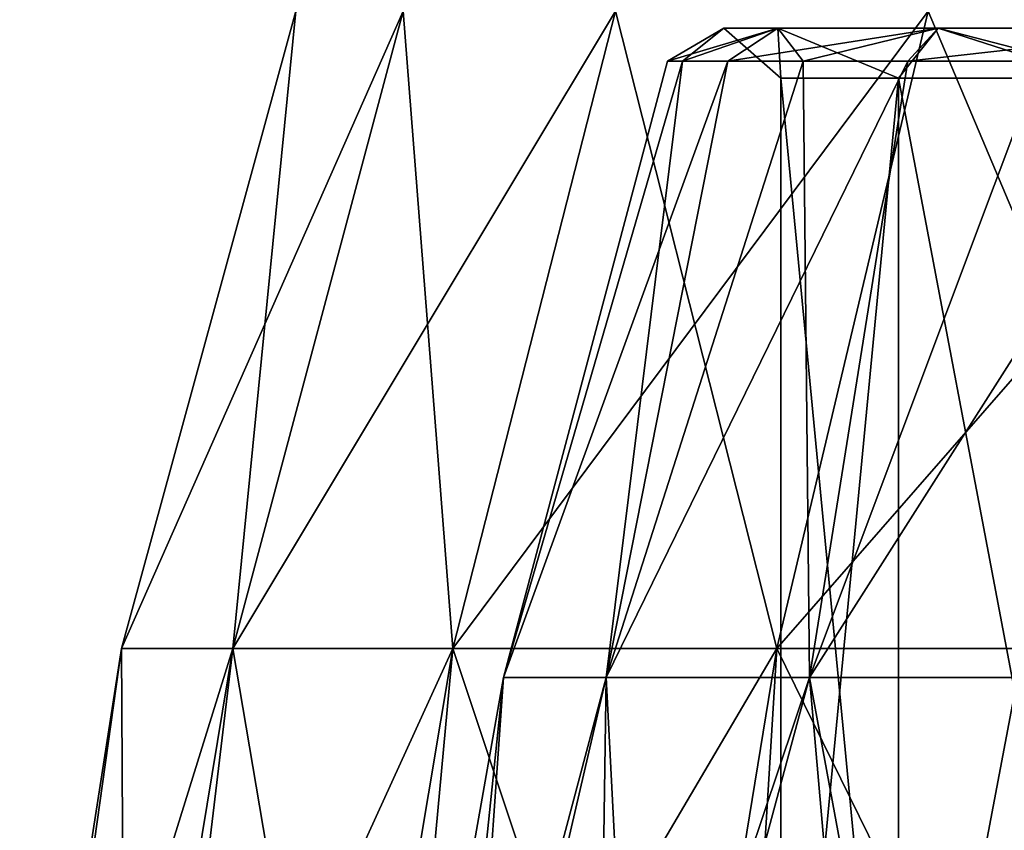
# Model space of a CAD drawing. Header units: millimetres. Extents: x -178 to 325, y 0 to 197.
# Tile 64 of 256: x -20.04 to -16.16, y 45.08 to 48.27. Entities that reach past the tile are written whole.
import ezdxf

# ---------------------------------------------------------------- set-up
doc = ezdxf.new("R2010")
doc.units = ezdxf.units.MM
doc.header["$LTSCALE"] = 52.148148
for name, color, linetype in [('13', 7, 'CONTINUOUS'), ('2', 7, 'CONTINUOUS'), ('6', 7, 'CONTINUOUS'), ('7', 7, 'CONTINUOUS')]:
    doc.layers.add(name, color=color, linetype=linetype)

msp = doc.modelspace()

# ---------------------------------------------------------------- linework, layer by layer
at = {"layer": '13', "color": 7, "linetype": 'CONTINUOUS'}
for points in [[(-17.4287, 48.1102, 1.4442), (-17.4885, 48.1102, 0), (-17.0535, 48.2404, 2.701), (-17.4287, 48.1102, 1.4442)], [(-17.4885, 48.1102, 0), (-17.4287, 48.1102, -1.4442), (-17.2661, 48.2404), (-17.4885, 48.1102, 0)], [(-17.4885, 48.1102, 0), (-17.2661, 48.2404), (-17.0535, 48.2404, 2.701), (-17.4885, 48.1102, 0)], [(-17.25, 48.1102, 2.8785), (-17.4287, 48.1102, 1.4442), (-17.0535, 48.2404, 2.701), (-17.25, 48.1102, 2.8785)], [(-17.4287, 48.1102, -1.4442), (-17.25, 48.1102, -2.8785), (-17.0535, 48.2404, -2.701), (-17.4287, 48.1102, -1.4442)], [(-17.4287, 48.1102, -1.4442), (-17.0535, 48.2404, -2.701), (-17.2661, 48.2404), (-17.4287, 48.1102, -1.4442)], [(-17.0416, 48.0433, -1.4121), (-17.0416, 48.0433, 1.4121), (-17.2661, 48.2404), (-17.0416, 48.0433, -1.4121)], [(-17.0535, 48.2404, -2.701), (-17.0416, 48.0433, -1.4121), (-17.2661, 48.2404), (-17.0535, 48.2404, -2.701)], [(-17.2661, 48.2404), (-17.0416, 48.0433, 1.4121), (-17.0535, 48.2404, 2.701), (-17.2661, 48.2404)], [(-16.9533, 48.1102, 4.2932), (-17.25, 48.1102, 2.8785), (-16.421, 48.2404, 5.3355), (-16.9533, 48.1102, 4.2932)], [(-17.25, 48.1102, 2.8785), (-17.0535, 48.2404, 2.701), (-16.421, 48.2404, 5.3355), (-17.25, 48.1102, 2.8785)], [(-17.25, 48.1102, -2.8785), (-16.9533, 48.1102, -4.2932), (-17.0535, 48.2404, -2.701), (-17.25, 48.1102, -2.8785)], [(-16.9533, 48.1102, -4.2932), (-16.421, 48.2404, -5.3355), (-17.0535, 48.2404, -2.701), (-16.9533, 48.1102, -4.2932)], [(-16.5767, 48.0433, -4.1978), (-17.0416, 48.0433, -1.4121), (-17.0535, 48.2404, -2.701), (-16.5767, 48.0433, -4.1978)], [(-16.421, 48.2404, -5.3355), (-16.5767, 48.0433, -4.1978), (-17.0535, 48.2404, -2.701), (-16.421, 48.2404, -5.3355)], [(-17.0416, 48.0433, 1.4121), (-16.5767, 48.0433, 4.1978), (-17.0535, 48.2404, 2.701), (-17.0416, 48.0433, 1.4121)], [(-17.0535, 48.2404, 2.701), (-16.5767, 48.0433, 4.1978), (-16.421, 48.2404, 5.3355), (-17.0535, 48.2404, 2.701)], [(-16.5409, 48.1102, 5.6785), (-16.9533, 48.1102, 4.2932), (-16.421, 48.2404, 5.3355), (-16.5409, 48.1102, 5.6785)], [(-16.9533, 48.1102, -4.2932), (-16.5409, 48.1102, -5.6785), (-16.421, 48.2404, -5.3355), (-16.9533, 48.1102, -4.2932)], [(-15.6597, 48.0433, -6.869), (-16.5767, 48.0433, -4.1978), (-16.421, 48.2404, -5.3355), (-15.6597, 48.0433, -6.869)], [(-16.5767, 48.0433, 4.1978), (-15.6597, 48.0433, 6.869), (-16.421, 48.2404, 5.3355), (-16.5767, 48.0433, 4.1978)], [(-16.0155, 48.1102, 7.025), (-16.5409, 48.1102, 5.6785), (-15.3842, 48.2404, 7.8386), (-16.0155, 48.1102, 7.025)], [(-16.5409, 48.1102, 5.6785), (-16.421, 48.2404, 5.3355), (-15.3842, 48.2404, 7.8386), (-16.5409, 48.1102, 5.6785)], [(-16.5409, 48.1102, -5.6785), (-16.0155, 48.1102, -7.025), (-16.421, 48.2404, -5.3355), (-16.5409, 48.1102, -5.6785)], [(-16.0155, 48.1102, -7.025), (-15.3842, 48.2404, -7.8386), (-16.421, 48.2404, -5.3355), (-16.0155, 48.1102, -7.025)], [(-15.3842, 48.2404, -7.8386), (-15.6597, 48.0433, -6.869), (-16.421, 48.2404, -5.3355), (-15.3842, 48.2404, -7.8386)], [(-16.421, 48.2404, 5.3355), (-15.6597, 48.0433, 6.869), (-15.3842, 48.2404, 7.8386), (-16.421, 48.2404, 5.3355)]]:
    msp.add_3dface(points, dxfattribs=at)
at = {"layer": '2', "color": 7, "linetype": 'CONTINUOUS'}
for points in [[(-18.9542, 48.3084, 1.4204), (-18.9542, 48.3084, -1.4204), (-19.6406, 45.7937, 1.4719), (-18.9542, 48.3084, 1.4204)], [(-19.2019, 45.7937, 4.3827), (-18.9542, 48.3084, 1.4204), (-19.6406, 45.7937, 1.4719), (-19.2019, 45.7937, 4.3827)], [(-18.9542, 48.3084, -1.4204), (-18.5308, 48.3084, -4.2295), (-19.6406, 45.7937, -1.4719), (-18.9542, 48.3084, -1.4204)], [(-19.6406, 45.7937, 1.4719), (-18.9542, 48.3084, -1.4204), (-19.6406, 45.7937, -1.4719), (-19.6406, 45.7937, 1.4719)], [(-19.6406, 45.7937, -1.4719), (-18.5308, 48.3084, -4.2295), (-19.2019, 45.7937, -4.3827), (-19.6406, 45.7937, -1.4719)], [(-18.5308, 48.3084, 4.2295), (-18.9542, 48.3084, 1.4204), (-19.2019, 45.7937, 4.3827), (-18.5308, 48.3084, 4.2295)], [(-18.3342, 45.7937, 7.1957), (-18.5308, 48.3084, 4.2295), (-19.2019, 45.7937, 4.3827), (-18.3342, 45.7937, 7.1957)], [(-18.5308, 48.3084, -4.2295), (-17.6934, 48.3084, -6.9442), (-19.2019, 45.7937, -4.3827), (-18.5308, 48.3084, -4.2295)], [(-19.2019, 45.7937, -4.3827), (-17.6934, 48.3084, -6.9442), (-18.3342, 45.7937, -7.1957), (-19.2019, 45.7937, -4.3827)], [(-17.6934, 48.3084, 6.9442), (-18.5308, 48.3084, 4.2295), (-18.3342, 45.7937, 7.1957), (-17.6934, 48.3084, 6.9442)], [(-17.057, 45.7937, 9.8479), (-17.6934, 48.3084, 6.9442), (-18.3342, 45.7937, 7.1957), (-17.057, 45.7937, 9.8479)], [(-17.6934, 48.3084, -6.9442), (-16.4608, 48.3084, -9.5037), (-18.3342, 45.7937, -7.1957), (-17.6934, 48.3084, -6.9442)], [(-18.3342, 45.7937, -7.1957), (-16.4608, 48.3084, -9.5037), (-17.057, 45.7937, -9.8479), (-18.3342, 45.7937, -7.1957)], [(-16.4608, 48.3084, 9.5037), (-17.6934, 48.3084, 6.9442), (-17.057, 45.7937, 9.8479), (-16.4608, 48.3084, 9.5037)], [(-15.3987, 45.7937, 12.2801), (-16.4608, 48.3084, 9.5037), (-17.057, 45.7937, 9.8479), (-15.3987, 45.7937, 12.2801)], [(-16.4608, 48.3084, -9.5037), (-14.8605, 48.3084, -11.8509), (-17.057, 45.7937, -9.8479), (-16.4608, 48.3084, -9.5037)], [(-17.057, 45.7937, -9.8479), (-14.8605, 48.3084, -11.8509), (-15.3987, 45.7937, -12.2801), (-17.057, 45.7937, -9.8479)], [(-14.8605, 48.3084, 11.8509), (-16.4608, 48.3084, 9.5037), (-15.3987, 45.7937, 12.2801), (-14.8605, 48.3084, 11.8509)], [(-19.6406, 45.7937, 1.4719), (-19.6406, 45.7937, -1.4719), (-20.0425, 43.2179, 1.2524), (-19.6406, 45.7937, 1.4719)], [(-19.6267, 43.2179, 4.25), (-19.6406, 45.7937, 1.4719), (-20.0425, 43.2179, 1.2524), (-19.6267, 43.2179, 4.25)], [(-20.0425, 43.2179, 1.2524), (-19.6406, 45.7937, -1.4719), (-20.0031, 43.2179, -1.7735), (-20.0425, 43.2179, 1.2524)], [(-19.6406, 45.7937, -1.4719), (-19.2019, 45.7937, -4.3827), (-20.0031, 43.2179, -1.7735), (-19.6406, 45.7937, -1.4719)], [(-20.0031, 43.2179, -1.7735), (-19.2019, 45.7937, -4.3827), (-19.5095, 43.2179, -4.7592), (-20.0031, 43.2179, -1.7735)], [(-19.2019, 45.7937, 4.3827), (-19.6406, 45.7937, 1.4719), (-19.6267, 43.2179, 4.25), (-19.2019, 45.7937, 4.3827)], [(-18.7652, 43.2179, 7.151), (-19.2019, 45.7937, 4.3827), (-19.6267, 43.2179, 4.25), (-18.7652, 43.2179, 7.151)], [(-19.2019, 45.7937, -4.3827), (-18.3342, 45.7937, -7.1957), (-19.5095, 43.2179, -4.7592), (-19.2019, 45.7937, -4.3827)], [(-19.5095, 43.2179, -4.7592), (-18.3342, 45.7937, -7.1957), (-18.5728, 43.2179, -7.6368), (-19.5095, 43.2179, -4.7592)], [(-18.3342, 45.7937, 7.1957), (-19.2019, 45.7937, 4.3827), (-18.7652, 43.2179, 7.151), (-18.3342, 45.7937, 7.1957)], [(-17.4776, 43.2179, 9.8896), (-18.3342, 45.7937, 7.1957), (-18.7652, 43.2179, 7.151), (-17.4776, 43.2179, 9.8896)], [(-18.3342, 45.7937, -7.1957), (-17.057, 45.7937, -9.8479), (-18.5728, 43.2179, -7.6368), (-18.3342, 45.7937, -7.1957)], [(-18.5728, 43.2179, -7.6368), (-17.057, 45.7937, -9.8479), (-17.2143, 43.2179, -10.341), (-18.5728, 43.2179, -7.6368)], [(-17.057, 45.7937, 9.8479), (-18.3342, 45.7937, 7.1957), (-17.4776, 43.2179, 9.8896), (-17.057, 45.7937, 9.8479)], [(-15.793, 43.2179, 12.4036), (-17.057, 45.7937, 9.8479), (-17.4776, 43.2179, 9.8896), (-15.793, 43.2179, 12.4036)], [(-17.057, 45.7937, -9.8479), (-15.3987, 45.7937, -12.2801), (-17.2143, 43.2179, -10.341), (-17.057, 45.7937, -9.8479)], [(-17.2143, 43.2179, -10.341), (-15.3987, 45.7937, -12.2801), (-15.465, 43.2179, -12.8103), (-17.2143, 43.2179, -10.341)], [(-15.3987, 45.7937, 12.2801), (-17.057, 45.7937, 9.8479), (-15.793, 43.2179, 12.4036), (-15.3987, 45.7937, 12.2801)]]:
    msp.add_3dface(points, dxfattribs=at)
at = {"layer": '6', "color": 7, "linetype": 'CONTINUOUS'}
for points in [[(-17.7299, 45.6794, 4.0467), (-18.135, 45.6794, 1.359), (-17.25, 48.1102, 2.8785), (-17.7299, 45.6794, 4.0467)], [(-18.135, 45.6794, 1.359), (-18.135, 45.6794, -1.359), (-17.4885, 48.1102, 0), (-18.135, 45.6794, 1.359)], [(-17.25, 48.1102, 2.8785), (-18.135, 45.6794, 1.359), (-17.4287, 48.1102, 1.4442), (-17.25, 48.1102, 2.8785)], [(-17.4287, 48.1102, 1.4442), (-18.135, 45.6794, 1.359), (-17.4885, 48.1102, 0), (-17.4287, 48.1102, 1.4442)], [(-18.135, 45.6794, -1.359), (-17.7299, 45.6794, -4.0467), (-17.4287, 48.1102, -1.4442), (-18.135, 45.6794, -1.359)], [(-17.4885, 48.1102, 0), (-18.135, 45.6794, -1.359), (-17.4287, 48.1102, -1.4442), (-17.4885, 48.1102, 0)], [(-16.9287, 45.6794, 6.644), (-17.7299, 45.6794, 4.0467), (-16.5409, 48.1102, 5.6785), (-16.9287, 45.6794, 6.644)], [(-16.5409, 48.1102, 5.6785), (-17.7299, 45.6794, 4.0467), (-16.9533, 48.1102, 4.2932), (-16.5409, 48.1102, 5.6785)], [(-16.9533, 48.1102, 4.2932), (-17.7299, 45.6794, 4.0467), (-17.25, 48.1102, 2.8785), (-16.9533, 48.1102, 4.2932)], [(-17.7299, 45.6794, -4.0467), (-16.9287, 45.6794, -6.644), (-16.9533, 48.1102, -4.2932), (-17.7299, 45.6794, -4.0467)], [(-17.4287, 48.1102, -1.4442), (-17.7299, 45.6794, -4.0467), (-17.25, 48.1102, -2.8785), (-17.4287, 48.1102, -1.4442)], [(-17.25, 48.1102, -2.8785), (-17.7299, 45.6794, -4.0467), (-16.9533, 48.1102, -4.2932), (-17.25, 48.1102, -2.8785)], [(-16.9533, 48.1102, -4.2932), (-16.9287, 45.6794, -6.644), (-16.5409, 48.1102, -5.6785), (-16.9533, 48.1102, -4.2932)], [(-15.7494, 45.6794, 9.0929), (-16.9287, 45.6794, 6.644), (-15.3807, 48.1102, 8.3236), (-15.7494, 45.6794, 9.0929)], [(-15.3807, 48.1102, 8.3236), (-16.9287, 45.6794, 6.644), (-16.0155, 48.1102, 7.025), (-15.3807, 48.1102, 8.3236)], [(-16.0155, 48.1102, 7.025), (-16.9287, 45.6794, 6.644), (-16.5409, 48.1102, 5.6785), (-16.0155, 48.1102, 7.025)], [(-16.9287, 45.6794, -6.644), (-15.7494, 45.6794, -9.0929), (-16.0155, 48.1102, -7.025), (-16.9287, 45.6794, -6.644)], [(-16.5409, 48.1102, -5.6785), (-16.9287, 45.6794, -6.644), (-16.0155, 48.1102, -7.025), (-16.5409, 48.1102, -5.6785)], [(-18.5766, 43.1812, 0.2707), (-18.3941, 43.1812, -2.6119), (-18.135, 45.6794, -1.359), (-18.5766, 43.1812, 0.2707)], [(-18.3102, 43.1812, 3.1467), (-18.5766, 43.1812, 0.2707), (-18.135, 45.6794, 1.359), (-18.3102, 43.1812, 3.1467)], [(-18.135, 45.6794, 1.359), (-18.5766, 43.1812, 0.2707), (-18.135, 45.6794, -1.359), (-18.135, 45.6794, 1.359)], [(-18.3941, 43.1812, -2.6119), (-17.767, 43.1812, -5.4313), (-17.7299, 45.6794, -4.0467), (-18.3941, 43.1812, -2.6119)], [(-18.135, 45.6794, -1.359), (-18.3941, 43.1812, -2.6119), (-17.7299, 45.6794, -4.0467), (-18.135, 45.6794, -1.359)], [(-17.6012, 43.1812, 5.9467), (-18.3102, 43.1812, 3.1467), (-17.7299, 45.6794, 4.0467), (-17.6012, 43.1812, 5.9467)], [(-17.7299, 45.6794, 4.0467), (-18.3102, 43.1812, 3.1467), (-18.135, 45.6794, 1.359), (-17.7299, 45.6794, 4.0467)], [(-17.767, 43.1812, -5.4313), (-16.7104, 43.1812, -8.1195), (-16.9287, 45.6794, -6.644), (-17.767, 43.1812, -5.4313)], [(-17.7299, 45.6794, -4.0467), (-17.767, 43.1812, -5.4313), (-16.9287, 45.6794, -6.644), (-17.7299, 45.6794, -4.0467)], [(-16.9287, 45.6794, 6.644), (-17.6012, 43.1812, 5.9467), (-17.7299, 45.6794, 4.0467), (-16.9287, 45.6794, 6.644)], [(-16.4668, 43.1812, 8.6029), (-17.6012, 43.1812, 5.9467), (-16.9287, 45.6794, 6.644), (-16.4668, 43.1812, 8.6029)], [(-16.9287, 45.6794, -6.644), (-16.7104, 43.1812, -8.1195), (-15.7494, 45.6794, -9.0929), (-16.9287, 45.6794, -6.644)], [(-15.7494, 45.6794, 9.0929), (-16.4668, 43.1812, 8.6029), (-16.9287, 45.6794, 6.644), (-15.7494, 45.6794, 9.0929)], [(-16.7104, 43.1812, -8.1195), (-15.25, 43.1812, -10.6114), (-15.7494, 45.6794, -9.0929), (-16.7104, 43.1812, -8.1195)], [(-14.9343, 43.1812, 11.0512), (-16.4668, 43.1812, 8.6029), (-15.7494, 45.6794, 9.0929), (-14.9343, 43.1812, 11.0512)]]:
    msp.add_3dface(points, dxfattribs=at)
at = {"layer": '7', "color": 7, "linetype": 'CONTINUOUS'}
for points in [[(-17.0416, 43.2, 1.4121), (-16.5767, 43.2, 4.1978), (-17.0416, 48.0433, 1.4121), (-17.0416, 43.2, 1.4121)], [(-17.0416, 48.0433, 1.4121), (-16.5767, 43.2, 4.1978), (-16.5767, 48.0433, 4.1978), (-17.0416, 48.0433, 1.4121)], [(-17.0416, 43.2, -1.4121), (-17.0416, 43.2, 1.4121), (-17.0416, 48.0433, -1.4121), (-17.0416, 43.2, -1.4121)], [(-17.0416, 48.0433, -1.4121), (-17.0416, 43.2, 1.4121), (-17.0416, 48.0433, 1.4121), (-17.0416, 48.0433, -1.4121)], [(-16.5767, 43.2, -4.1978), (-17.0416, 43.2, -1.4121), (-16.5767, 48.0433, -4.1978), (-16.5767, 43.2, -4.1978)], [(-16.5767, 48.0433, -4.1978), (-17.0416, 43.2, -1.4121), (-17.0416, 48.0433, -1.4121), (-16.5767, 48.0433, -4.1978)], [(-16.5767, 43.2, 4.1978), (-15.6597, 43.2, 6.869), (-16.5767, 48.0433, 4.1978), (-16.5767, 43.2, 4.1978)], [(-16.5767, 48.0433, 4.1978), (-15.6597, 43.2, 6.869), (-15.6597, 48.0433, 6.869), (-16.5767, 48.0433, 4.1978)], [(-15.6597, 43.2, -6.869), (-16.5767, 43.2, -4.1978), (-15.6597, 48.0433, -6.869), (-15.6597, 43.2, -6.869)], [(-15.6597, 48.0433, -6.869), (-16.5767, 43.2, -4.1978), (-16.5767, 48.0433, -4.1978), (-15.6597, 48.0433, -6.869)]]:
    msp.add_3dface(points, dxfattribs=at)

doc.saveas('drawing.dxf')
